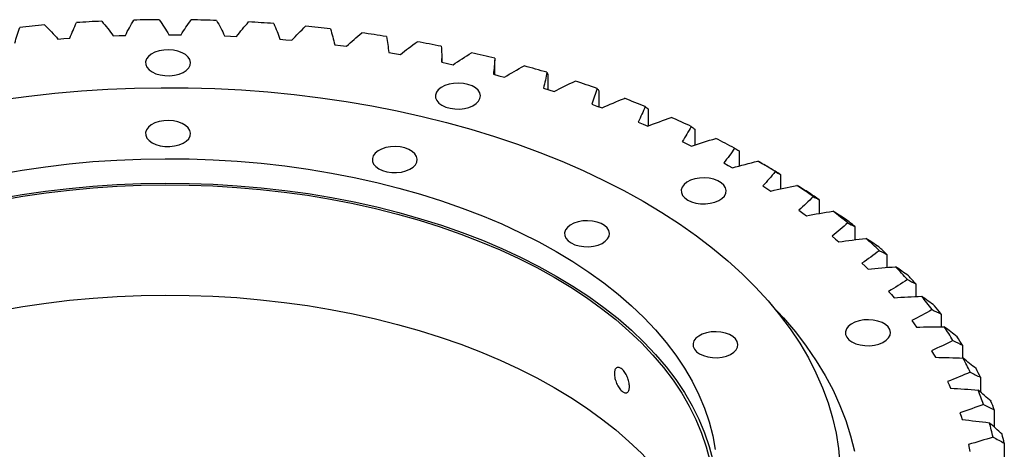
# Model space of a CAD drawing. Header units: millimetres. Extents: x -37 to 2873, y 3901 to 6079.
# Tile 10 of 10: x 1772 to 2101, y 4940 to 5084. Entities that reach past the tile are written whole.
import ezdxf

# ---------------------------------------------------------------- set-up
doc = ezdxf.new("R2010")
doc.units = ezdxf.units.MM
doc.header["$LTSCALE"] = 10

msp = doc.modelspace()

# ---------------------------------------------------------------- linework, layer by layer
at = {"color": 7, "linetype": 'Continuous', "lineweight": 25}
for p, q in [((1785.12, 5077.17), (1787.12, 5077.33)), ((1787.12, 5077.33), (1789.12, 5077.47)), ((1803.57, 5078.26), (1805.58, 5078.34)), ((1805.58, 5078.34), (1807.6, 5078.4)), ((1822.11, 5078.62), (1824.13, 5078.62)), ((1824.13, 5078.62), (1826.15, 5078.6)), ((1840.65, 5078.24), (1842.66, 5078.16)), ((1842.66, 5078.16), (1844.67, 5078.06)), ((1859.1, 5077.12), (1861.1, 5076.96)), ((1861.1, 5076.96), (1863.09, 5076.78)), ((1877.37, 5075.27), (1879.34, 5075.03)), ((1879.34, 5075.03), (1881.31, 5074.77)), ((1895.38, 5072.69), (1897.32, 5072.38)), ((1897.32, 5072.38), (1899.25, 5072.04)), ((1913.05, 5069.41), (1913.05, 5070.66)), ((1930.74, 5070.77), (1930.77, 5070.16)), ((1913.03, 5069.41), (1914.93, 5069.01)), ((1914.93, 5069.01), (1916.82, 5068.6)), ((1930.78, 5065.29), (1930.78, 5070.16)), ((1930.25, 5065.43), (1932.1, 5064.96)), ((1932.1, 5064.96), (1933.93, 5064.47)), ((1948.42, 5065.3), (1948.42, 5060.33)), ((1946.96, 5060.77), (1948.74, 5060.23)), ((1948.74, 5060.23), (1950.51, 5059.67)), ((1965.45, 5059.92), (1965.45, 5054.6)), ((1963.07, 5055.46), (1964.78, 5054.85)), ((1964.78, 5054.85), (1966.48, 5054.22)), ((1981.81, 5053.86), (1981.81, 5048.16)), ((1978.5, 5049.52), (1980.14, 5048.84)), ((1980.14, 5048.84), (1981.76, 5048.15)), ((1997.4, 5047.17), (1997.4, 5041.85)), ((1993.19, 5042.98), (1994.74, 5042.24)), ((1994.74, 5042.24), (1996.28, 5041.48)), ((2012.15, 5039.88), (2012.15, 5034.85)), ((2007.06, 5035.87), (2008.52, 5035.07)), ((2008.52, 5035.07), (2009.96, 5034.25)), ((2025.99, 5032.01), (2025.99, 5027.23)), ((2020.05, 5028.22), (2021.41, 5027.36)), ((2021.41, 5027.36), (2022.75, 5026.49)), ((2038.87, 5023.61), (2038.87, 5019.03)), ((2032.09, 5020.08), (2033.35, 5019.17)), ((2033.35, 5019.17), (2034.58, 5018.24)), ((2050.71, 5014.72), (2050.71, 5010.28)), ((2043.13, 5011.47), (2044.28, 5010.51)), ((2044.28, 5010.51), (2045.4, 5009.54)), ((2061.45, 5005.38), (2061.45, 5001.04)), ((2053.12, 5002.45), (2054.15, 5001.45)), ((2054.15, 5001.45), (2055.15, 5000.43)), ((2071.06, 4995.63), (2071.06, 4991.34)), ((2062.01, 4993.05), (2062.91, 4992.01)), ((2062.91, 4992.01), (2063.79, 4990.96)), ((2079.48, 4985.52), (2079.48, 4981.26)), ((2069.75, 4983.31), (2070.52, 4982.24)), ((2070.52, 4982.24), (2071.27, 4981.16)), ((2076.3, 4973.3), (2076.95, 4972.19)), ((2076.95, 4972.19), (2077.57, 4971.09)), ((2086.67, 4975.11), (2086.67, 4970.82)), ((2081.65, 4963.04), (2082.17, 4961.92)), ((2092.59, 4964.43), (2092.59, 4959.5)), ((2082.17, 4961.92), (2082.65, 4960.79)), ((2085.76, 4952.6), (2086.14, 4951.46)), ((2097.23, 4953.54), (2097.23, 4947.8)), ((2086.14, 4951.46), (2086.49, 4950.31)), ((2100.56, 4942.49), (2100.56, 4935.87)), ((2088.61, 4942.02), (2088.85, 4940.86)), ((2088.85, 4940.86), (2089.06, 4939.7))]:
    msp.add_line(p, q, dxfattribs=at)
at = {"color": 7, "linetype": 'Continuous', "lineweight": 25, "flags": 128}
for points in [[(1816.51, 5066.2), (1817.77, 5065.61), (1819.22, 5065.19), (1820.8, 5064.97), (1822.42, 5064.94), (1824.01, 5065.12), (1825.5, 5065.49), (1826.82, 5066.03), (1827.9, 5066.73), (1828.7, 5067.55), (1829.18, 5068.44), (1829.31, 5069.37), (1829.09, 5070.3), (1828.53, 5071.18), (1827.66, 5071.97), (1826.51, 5072.63), (1825.14, 5073.14), (1823.62, 5073.46), (1822.01, 5073.59), (1820.4, 5073.51), (1818.85, 5073.23), (1817.43, 5072.77), (1816.23, 5072.15), (1815.28, 5071.39), (1814.64, 5070.53), (1814.34, 5069.61), (1814.38, 5068.67), (1814.77, 5067.76), (1815.49, 5066.93), (1816.51, 5066.2)], [(1766.71, 5057), (1775.38, 5058.16), (1784.13, 5059.13), (1792.94, 5059.89), (1801.79, 5060.45), (1810.68, 5060.81), (1819.58, 5060.96), (1828.49, 5060.91), (1837.39, 5060.66), (1846.26, 5060.2), (1855.09, 5059.54), (1863.87, 5058.67), (1872.59, 5057.6), (1881.22, 5056.34), (1889.76, 5054.88), (1898.19, 5053.22), (1906.5, 5051.37), (1914.68, 5049.33), (1922.71, 5047.11), (1930.58, 5044.7), (1938.28, 5042.12), (1945.79, 5039.36), (1953.11, 5036.42), (1960.22, 5033.33), (1967.12, 5030.07), (1973.78, 5026.66), (1980.2, 5023.1)], [(1913.13, 5055.1), (1914.4, 5054.51), (1915.85, 5054.1), (1917.43, 5053.87), (1919.05, 5053.85), (1920.64, 5054.02), (1922.13, 5054.39), (1923.45, 5054.94), (1924.53, 5055.64), (1925.33, 5056.45), (1925.8, 5057.35), (1925.94, 5058.28), (1925.72, 5059.21), (1925.16, 5060.09), (1924.28, 5060.87), (1923.14, 5061.54), (1921.77, 5062.04), (1920.25, 5062.36), (1918.64, 5062.49), (1917.02, 5062.41), (1915.47, 5062.14), (1914.06, 5061.68), (1912.86, 5061.05), (1911.91, 5060.29), (1911.27, 5059.43), (1910.96, 5058.51), (1911.01, 5057.58), (1911.4, 5056.67), (1912.12, 5055.83), (1913.13, 5055.1)], [(1816.51, 5042.61), (1817.77, 5042.02), (1819.22, 5041.61), (1820.8, 5041.38), (1822.42, 5041.36), (1824.01, 5041.53), (1825.5, 5041.9), (1826.82, 5042.45), (1827.9, 5043.15), (1828.7, 5043.96), (1829.18, 5044.86), (1829.31, 5045.79), (1829.09, 5046.72), (1828.53, 5047.6), (1827.66, 5048.38), (1826.51, 5049.05), (1825.14, 5049.55), (1823.62, 5049.87), (1822.01, 5050), (1820.4, 5049.92), (1818.85, 5049.65), (1817.43, 5049.19), (1816.23, 5048.56), (1815.28, 5047.8), (1814.64, 5046.94), (1814.34, 5046.02), (1814.38, 5045.09), (1814.77, 5044.18), (1815.49, 5043.34), (1816.51, 5042.61)], [(1892.09, 5033.93), (1893.35, 5033.35), (1894.8, 5032.93), (1896.38, 5032.7), (1898, 5032.68), (1899.59, 5032.85), (1901.08, 5033.22), (1902.4, 5033.77), (1903.48, 5034.47), (1904.28, 5035.28), (1904.76, 5036.18), (1904.89, 5037.11), (1904.67, 5038.04), (1904.11, 5038.92), (1903.24, 5039.71), (1902.09, 5040.37), (1900.72, 5040.87), (1899.2, 5041.19), (1897.59, 5041.32), (1895.98, 5041.25), (1894.43, 5040.97), (1893.01, 5040.51), (1891.81, 5039.88), (1890.86, 5039.12), (1890.22, 5038.26), (1889.92, 5037.34), (1889.96, 5036.41), (1890.35, 5035.5), (1891.07, 5034.66), (1892.09, 5033.93)], [(1765.45, 5032.17), (1773.15, 5033.5), (1780.95, 5034.63), (1788.82, 5035.57), (1796.76, 5036.31), (1804.75, 5036.84), (1812.77, 5037.17), (1820.81, 5037.3), (1828.84, 5037.22), (1836.87, 5036.94), (1844.87, 5036.46), (1852.82, 5035.77), (1860.71, 5034.89), (1868.53, 5033.8), (1876.25, 5032.52), (1883.88, 5031.04), (1891.38, 5029.37), (1898.74, 5027.51), (1905.96, 5025.47), (1913.02, 5023.24), (1919.9, 5020.84), (1926.59, 5018.27), (1933.08, 5015.53), (1939.35, 5012.63), (1945.4, 5009.57), (1951.21, 5006.36)], [(1765.45, 5024), (1773.15, 5025.33), (1780.95, 5026.47), (1788.82, 5027.41), (1796.76, 5028.14), (1804.75, 5028.68), (1812.77, 5029.01), (1820.81, 5029.13), (1828.84, 5029.06), (1836.87, 5028.78), (1844.87, 5028.29), (1852.82, 5027.61), (1860.71, 5026.72), (1868.53, 5025.64), (1876.25, 5024.35), (1883.88, 5022.87), (1891.38, 5021.21), (1898.74, 5019.35), (1905.96, 5017.3), (1913.02, 5015.08), (1919.9, 5012.68), (1926.59, 5010.1), (1933.08, 5007.36), (1939.35, 5004.46), (1945.4, 5001.4), (1951.21, 4998.19)], [(1765.76, 5023.45), (1773.42, 5024.78), (1781.17, 5025.91), (1789, 5026.84), (1796.9, 5027.57), (1804.84, 5028.1), (1812.82, 5028.43), (1820.81, 5028.56), (1828.81, 5028.48), (1836.79, 5028.2), (1844.74, 5027.72), (1852.65, 5027.04), (1860.5, 5026.16), (1868.27, 5025.08), (1875.96, 5023.8), (1883.54, 5022.33), (1891, 5020.67), (1898.32, 5018.82), (1905.5, 5016.79), (1912.52, 5014.58), (1919.36, 5012.19), (1926.02, 5009.63), (1932.47, 5006.91), (1938.71, 5004.02), (1944.73, 5000.98), (1950.5, 4997.79)], [(1995.05, 5023.5), (1996.32, 5022.92), (1997.77, 5022.5), (1999.34, 5022.27), (2000.96, 5022.25), (2002.56, 5022.42), (2004.05, 5022.79), (2005.36, 5023.34), (2006.45, 5024.04), (2007.24, 5024.85), (2007.72, 5025.75), (2007.85, 5026.68), (2007.63, 5027.61), (2007.07, 5028.49), (2006.2, 5029.28), (2005.05, 5029.94), (2003.69, 5030.44), (2002.16, 5030.77), (2000.56, 5030.89), (1998.94, 5030.82), (1997.39, 5030.54), (1995.98, 5030.08), (1994.77, 5029.46), (1993.83, 5028.69), (1993.19, 5027.83), (1992.88, 5026.92), (1992.92, 5025.98), (1993.31, 5025.07), (1994.04, 5024.23), (1995.05, 5023.5)], [(1980.2, 5023.1), (1986.37, 5019.39), (1992.29, 5015.54), (1997.93, 5011.56), (2003.29, 5007.46), (2008.37, 5003.23), (2013.15, 4998.89), (2017.63, 4994.45), (2021.8, 4989.91), (2025.65, 4985.27), (2029.18, 4980.55), (2032.39, 4975.75), (2035.26, 4970.88), (2037.79, 4965.95), (2039.98, 4960.97), (2041.83, 4955.94), (2043.32, 4950.87), (2044.47, 4945.77), (2045.27, 4940.65), (2045.71, 4935.51)], [(1956.16, 5009.22), (1957.42, 5008.63), (1958.88, 5008.21), (1960.45, 5007.99), (1962.07, 5007.96), (1963.67, 5008.14), (1965.16, 5008.51), (1966.47, 5009.06), (1967.56, 5009.75), (1968.35, 5010.57), (1968.83, 5011.46), (1968.96, 5012.4), (1968.74, 5013.32), (1968.18, 5014.2), (1967.31, 5014.99), (1966.16, 5015.65), (1964.8, 5016.16), (1963.27, 5016.48), (1961.67, 5016.61), (1960.05, 5016.53), (1958.5, 5016.26), (1957.09, 5015.79), (1955.88, 5015.17), (1954.94, 5014.41), (1954.29, 5013.55), (1953.99, 5012.63), (1954.03, 5011.69), (1954.42, 5010.79), (1955.14, 5009.95), (1956.16, 5009.22)], [(1951.21, 5006.36), (1956.77, 5003.01), (1962.07, 4999.51), (1967.1, 4995.89), (1971.84, 4992.15), (1976.3, 4988.28), (1980.46, 4984.31), (1984.31, 4980.24), (1987.85, 4976.07), (1991.07, 4971.82), (1993.96, 4967.49), (1996.52, 4963.09), (1998.75, 4958.63), (2000.63, 4954.11), (2002.16, 4949.56), (2003.35, 4944.97), (2004.19, 4940.35)], [(1951.21, 4998.19), (1956.77, 4994.84), (1962.07, 4991.35), (1967.1, 4987.73), (1971.84, 4983.98), (1976.3, 4980.12), (1980.46, 4976.15), (1984.31, 4972.07), (1987.85, 4967.91), (1991.07, 4963.65), (1993.96, 4959.32), (1996.52, 4954.92), (1998.75, 4950.46), (2000.63, 4945.95), (2002.16, 4941.39), (2003.35, 4936.8), (2004.19, 4932.19), (2004.67, 4927.58)], [(1950.5, 4997.79), (1956.03, 4994.45), (1961.3, 4990.98), (1966.3, 4987.38), (1971.02, 4983.65), (1975.46, 4979.81), (1979.59, 4975.86), (1983.43, 4971.81), (1986.95, 4967.66), (1990.15, 4963.43), (1993.02, 4959.13), (1995.57, 4954.75), (1997.78, 4950.31), (1999.65, 4945.83), (2001.18, 4941.29), (2002.36, 4936.73), (2003.19, 4932.14), (2003.68, 4927.53), (2003.81, 4922.92), (2003.72, 4920.13)], [(1765.76, 4986.71), (1773.42, 4988.03), (1781.17, 4989.16), (1789, 4990.09), (1796.9, 4990.83), (1804.84, 4991.36), (1812.82, 4991.69), (1820.81, 4991.81), (1828.81, 4991.74), (1836.79, 4991.46), (1844.74, 4990.98), (1852.65, 4990.3), (1860.5, 4989.41), (1868.27, 4988.33), (1875.96, 4987.06), (1883.54, 4985.59), (1891, 4983.93), (1898.32, 4982.08), (1905.5, 4980.05), (1912.52, 4977.83), (1919.36, 4975.45), (1926.02, 4972.89), (1932.47, 4970.16), (1938.71, 4967.27), (1944.73, 4964.23), (1950.5, 4961.04)], [(2023, 4988.51), (2026.98, 4984.22), (2030.92, 4979.55), (2034.55, 4974.8), (2037.85, 4969.96), (2040.82, 4965.06), (2043.46, 4960.1), (2045.76, 4955.08), (2047.72, 4950.01), (2049.33, 4944.9), (2050.6, 4939.76)], [(2049.79, 4976.21), (2051.05, 4975.63), (2052.5, 4975.21), (2054.08, 4974.98), (2055.7, 4974.96), (2057.29, 4975.14), (2058.78, 4975.51), (2060.1, 4976.05), (2061.18, 4976.75), (2061.98, 4977.56), (2062.46, 4978.46), (2062.59, 4979.39), (2062.37, 4980.32), (2061.81, 4981.2), (2060.94, 4981.99), (2059.79, 4982.65), (2058.42, 4983.15), (2056.9, 4983.48), (2055.29, 4983.6), (2053.68, 4983.53), (2052.13, 4983.25), (2050.71, 4982.79), (2049.51, 4982.17), (2048.56, 4981.41), (2047.92, 4980.55), (2047.61, 4979.63), (2047.66, 4978.69), (2048.05, 4977.78), (2048.77, 4976.94), (2049.79, 4976.21)], [(1998.97, 4972.23), (2000.24, 4971.64), (2001.69, 4971.23), (2003.26, 4971), (2004.89, 4970.97), (2006.48, 4971.15), (2007.97, 4971.52), (2009.28, 4972.07), (2010.37, 4972.76), (2011.17, 4973.58), (2011.64, 4974.47), (2011.77, 4975.41), (2011.55, 4976.33), (2011, 4977.21), (2010.12, 4978), (2008.98, 4978.66), (2007.61, 4979.17), (2006.09, 4979.49), (2004.48, 4979.62), (2002.86, 4979.54), (2001.31, 4979.27), (1999.9, 4978.81), (1998.69, 4978.18), (1997.75, 4977.42), (1997.11, 4976.56), (1996.8, 4975.64), (1996.85, 4974.7), (1997.24, 4973.8), (1997.96, 4972.96), (1998.97, 4972.23)], [(1950.5, 4961.04), (1956.03, 4957.71), (1961.3, 4954.23), (1966.3, 4950.63), (1971.02, 4946.91), (1975.46, 4943.06), (1979.59, 4939.11), (1983.43, 4935.06), (1986.95, 4930.92), (1990.15, 4926.69), (1993.02, 4922.38), (1995.57, 4918.01), (1997.78, 4913.57), (1999.65, 4909.08), (2000.1, 4907.85)]]:
    msp.add_lwpolyline(points, dxfattribs=at)
at = {"color": 7, "linetype": 'Continuous', "lineweight": 25}
for centre, radius, start, end in [((1821.81, 4603.45), 480.18, 90.3545, 91.3586), ((1821.82, 4604.02), 479.61, 88.0696, 89.0745), ((1821.01, 4615.85), 467.75, 94.9456, 95.9675), ((1821.65, 4607.44), 476.19, 92.6416, 93.6513), ((1822.07, 4609.14), 474.49, 85.7724, 86.7845), ((1822.89, 4618.62), 464.97, 83.4481, 84.474), ((1824.62, 4632.16), 451.32, 81.0814, 82.1278), ((1827.53, 4649.31), 433.93, 78.6561, 79.7303), ((1831.85, 4669.51), 413.26, 76.155, 77.2648), ((1837.74, 4692.13), 389.89, 73.5595, 74.7132), ((1845.27, 4716.45), 364.43, 70.8492, 72.056), ((1854.45, 4741.73), 337.53, 68.0015, 69.2716), ((1865.19, 4767.23), 309.86, 64.9916, 66.3362), ((1877.32, 4792.22), 282.08, 61.792, 63.2236), ((1890.61, 4816.05), 254.79, 58.3727, 59.9048), ((1891.61, 4811.22), 258.47, 58.6718, 59.6057), ((1904.74, 4838.12), 228.57, 54.7012, 56.3482), ((1905.95, 4833.62), 231.87, 55.0227, 56.0267), ((1919.37, 4857.98), 203.91, 50.743, 52.5203), ((1920.78, 4853.76), 206.86, 51.0899, 52.1734), ((1934.08, 4875.25), 181.22, 46.4634, 48.3862), ((1935.7, 4871.29), 183.83, 46.8387, 48.0109), ((1948.45, 4889.74), 160.81, 41.8296, 43.9118), ((1950.28, 4885.98), 163.13, 42.236, 43.5054), ((1962.05, 4901.35), 142.92, 36.8143, 39.0668), ((1964.08, 4897.76), 144.98, 37.254, 38.6272), ((1974.46, 4910.17), 127.69, 31.4013, 33.8295), ((1976.67, 4906.71), 129.53, 31.8753, 33.3556), ((1985.29, 4916.39), 115.2, 25.5917, 28.1924), ((1987.65, 4913.02), 116.86, 26.0993, 27.6848), ((1994.18, 4920.35), 105.46, 19.4112, 22.1697), ((1996.67, 4917.04), 106.98, 19.9496, 21.6313), ((2000.85, 4922.49), 98.45, 12.9153, 15.8032), ((2003.44, 4919.21), 99.86, 13.479, 15.2396)]:
    msp.add_arc(centre, radius, start, end, dxfattribs=at)
for points in [[(1807.6, 5078.4), (1808.45, 5080.12), (1809.39, 5081.81), (1810.42, 5083.5)], [(1818.84, 5083.62), (1820.02, 5081.97), (1821.11, 5080.31), (1822.11, 5078.62)], [(1826.15, 5078.6), (1827.2, 5080.28), (1828.34, 5081.93), (1829.57, 5083.57)], [(1770.8, 5075.8), (1771.23, 5077.56), (1771.76, 5079.32), (1772.38, 5081.07)], [(1780.68, 5081.86), (1782.24, 5080.32), (1783.72, 5078.76), (1785.12, 5077.17)], [(1789.12, 5077.47), (1789.76, 5079.21), (1790.5, 5080.94), (1791.33, 5082.66)], [(1799.71, 5083.12), (1801.08, 5081.52), (1802.37, 5079.9), (1803.57, 5078.26)], [(1837.98, 5083.36), (1838.96, 5081.67), (1839.85, 5079.96), (1840.65, 5078.24)], [(1844.67, 5078.06), (1845.92, 5079.69), (1847.26, 5081.29), (1848.68, 5082.88)], [(1857.05, 5082.33), (1857.82, 5080.61), (1858.51, 5078.87), (1859.1, 5077.12)], [(1863.09, 5076.78), (1864.53, 5078.36), (1866.06, 5079.9), (1867.67, 5081.43)], [(1875.95, 5080.55), (1876.51, 5078.8), (1876.99, 5077.04), (1877.37, 5075.27)], [(1881.31, 5074.77), (1882.94, 5076.28), (1884.65, 5077.77), (1886.43, 5079.23)], [(1894.59, 5078.02), (1894.94, 5076.25), (1895.21, 5074.47), (1895.38, 5072.69)], [(1899.25, 5072.04), (1901.05, 5073.49), (1902.93, 5074.9), (1904.89, 5076.28)], [(1912.88, 5074.76), (1913.03, 5072.97), (1913.08, 5071.19), (1913.03, 5069.41)], [(1916.82, 5068.6), (1918.79, 5069.97), (1920.84, 5071.31), (1922.95, 5072.61)], [(1930.74, 5070.77), (1930.67, 5068.98), (1930.51, 5067.2), (1930.25, 5065.43)], [(1933.93, 5064.47), (1936.07, 5065.76), (1938.27, 5067.01), (1940.53, 5068.22)], [(1948.08, 5066.08), (1947.8, 5064.3), (1947.43, 5062.53), (1946.96, 5060.77)], [(1948.08, 5066.08), (1948.22, 5065.81), (1948.33, 5065.56), (1948.42, 5065.3)], [(1950.51, 5059.67), (1952.8, 5060.87), (1955.14, 5062.03), (1957.55, 5063.15)], [(1964.82, 5060.71), (1964.33, 5058.95), (1963.74, 5057.2), (1963.07, 5055.46)], [(1964.82, 5060.71), (1965.05, 5060.44), (1965.26, 5060.17), (1965.45, 5059.92)], [(1966.48, 5054.22), (1968.9, 5055.33), (1971.38, 5056.39), (1973.91, 5057.41)], [(1980.88, 5054.69), (1980.18, 5052.95), (1979.38, 5051.23), (1978.5, 5049.52)], [(1980.88, 5054.69), (1981.21, 5054.4), (1981.52, 5054.13), (1981.81, 5053.86)], [(1981.76, 5048.15), (1984.31, 5049.15), (1986.9, 5050.12), (1989.56, 5051.04)], [(1996.18, 5048.04), (1995.27, 5046.33), (1994.27, 5044.65), (1993.19, 5042.98)], [(1996.18, 5048.04), (1996.6, 5047.74), (1997.01, 5047.45), (1997.4, 5047.17)], [(1996.28, 5041.48), (1998.94, 5042.38), (2001.64, 5043.24), (2004.4, 5044.05)], [(2010.65, 5040.8), (2009.54, 5039.13), (2008.34, 5037.49), (2007.06, 5035.87)], [(2010.65, 5040.8), (2011.17, 5040.48), (2011.67, 5040.17), (2012.15, 5039.88)], [(2009.96, 5034.25), (2012.72, 5035.05), (2015.53, 5035.79), (2018.37, 5036.49)], [(2022.38, 5034.17), (2021.03, 5034.95), (2019.7, 5035.73), (2018.37, 5036.49)], [(2024.22, 5033), (2022.91, 5031.38), (2021.52, 5029.79), (2020.05, 5028.22)], [(2024.22, 5033), (2024.83, 5032.66), (2025.42, 5032.33), (2025.99, 5032.01)], [(2022.75, 5026.49), (2025.6, 5027.18), (2028.49, 5027.81), (2031.41, 5028.39)], [(2035.52, 5025.91), (2034.14, 5026.75), (2032.77, 5027.57), (2031.41, 5028.39)], [(2036.82, 5024.67), (2035.33, 5023.11), (2033.75, 5021.58), (2032.09, 5020.08)], [(2036.82, 5024.67), (2037.52, 5024.31), (2038.2, 5023.96), (2038.87, 5023.61)], [(2034.58, 5018.24), (2037.51, 5018.81), (2040.46, 5019.33), (2043.44, 5019.8)], [(2047.64, 5017.15), (2046.23, 5018.04), (2044.83, 5018.92), (2043.44, 5019.8)], [(2048.4, 5015.87), (2046.72, 5014.37), (2044.97, 5012.91), (2043.13, 5011.47)], [(2048.4, 5015.87), (2049.19, 5015.48), (2049.95, 5015.09), (2050.71, 5014.72)], [(2045.4, 5009.54), (2048.38, 5009.99), (2051.39, 5010.39), (2054.43, 5010.74)], [(2058.68, 5007.92), (2057.26, 5008.87), (2055.84, 5009.81), (2054.43, 5010.74)], [(2058.9, 5006.62), (2057.05, 5005.2), (2055.12, 5003.81), (2053.12, 5002.45)], [(2058.9, 5006.62), (2059.77, 5006.2), (2060.62, 5005.78), (2061.45, 5005.38)], [(2055.15, 5000.43), (2058.18, 5000.76), (2061.23, 5001.04), (2064.3, 5001.27)], [(2068.6, 4998.28), (2067.16, 4999.28), (2065.73, 5000.28), (2064.3, 5001.27)], [(2068.27, 4996.98), (2066.25, 4995.63), (2064.16, 4994.32), (2062.01, 4993.05)], [(2068.27, 4996.98), (2069.22, 4996.52), (2070.14, 4996.07), (2071.06, 4995.63)], [(2063.79, 4990.96), (2066.85, 4991.17), (2069.93, 4991.32), (2073.02, 4991.42)], [(2077.34, 4988.26), (2075.89, 4989.33), (2074.45, 4990.38), (2073.02, 4991.42)], [(2076.47, 4986.99), (2074.29, 4985.73), (2072.05, 4984.5), (2069.75, 4983.31)], [(2076.47, 4986.99), (2077.48, 4986.49), (2078.49, 4986), (2079.48, 4985.52)], [(2071.27, 4981.16), (2074.36, 4981.25), (2077.44, 4981.28), (2080.53, 4981.26)], [(2084.86, 4977.93), (2083.42, 4979.04), (2081.97, 4980.16), (2080.53, 4981.26)], [(2083.45, 4976.7), (2081.13, 4975.52), (2078.74, 4974.39), (2076.3, 4973.3)], [(2083.45, 4976.7), (2084.53, 4976.16), (2085.61, 4975.62), (2086.67, 4975.11)], [(2077.57, 4971.09), (2080.66, 4971.05), (2083.74, 4970.96), (2086.82, 4970.81)], [(2091.13, 4967.31), (2089.69, 4968.49), (2088.26, 4969.66), (2086.82, 4970.81)], [(2089.19, 4966.15), (2086.73, 4965.07), (2084.22, 4964.03), (2081.65, 4963.04)], [(2089.19, 4966.15), (2090.33, 4965.56), (2091.47, 4964.99), (2092.59, 4964.43)], [(2082.65, 4960.79), (2085.72, 4960.63), (2088.79, 4960.41), (2091.85, 4960.15)], [(2096.12, 4956.47), (2094.69, 4957.71), (2093.27, 4958.93), (2091.85, 4960.15)], [(2093.65, 4955.4), (2091.07, 4954.42), (2088.44, 4953.49), (2085.76, 4952.6)], [(2093.65, 4955.4), (2094.85, 4954.77), (2096.05, 4954.14), (2097.23, 4953.54)], [(2086.49, 4950.31), (2089.53, 4950.03), (2092.57, 4949.69), (2095.58, 4949.3)], [(2099.79, 4945.46), (2098.39, 4946.75), (2096.99, 4948.03), (2095.58, 4949.3)], [(2096.81, 4944.5), (2094.12, 4943.62), (2091.38, 4942.8), (2088.61, 4942.02)], [(2096.81, 4944.5), (2098.07, 4943.81), (2099.32, 4943.14), (2100.56, 4942.49)]]:
    msp.add_open_spline(points, degree=3, dxfattribs=at)
msp.add_open_spline([(1975.59, 4961.31), (1975.59, 4961.07), (1975.58, 4960.85), (1975.51, 4960.43), (1975.47, 4960.24), (1975.35, 4959.91), (1975.27, 4959.76), (1975.1, 4959.52), (1974.99, 4959.43), (1974.77, 4959.29), (1974.65, 4959.25), (1974.38, 4959.22), (1974.24, 4959.23), (1973.94, 4959.31), (1973.78, 4959.37), (1973.46, 4959.56), (1973.3, 4959.68), (1972.98, 4959.96), (1972.81, 4960.12), (1972.49, 4960.49), (1972.33, 4960.7), (1972.02, 4961.14), (1971.87, 4961.38), (1971.6, 4961.88), (1971.47, 4962.14), (1971.23, 4962.68), (1971.12, 4962.96), (1970.93, 4963.51), (1970.85, 4963.79), (1970.72, 4964.34), (1970.67, 4964.61), (1970.61, 4965.14), (1970.59, 4965.39), (1970.59, 4965.87), (1970.61, 4966.1), (1970.67, 4966.52), (1970.72, 4966.71), (1970.85, 4967.04), (1970.93, 4967.19), (1971.12, 4967.44), (1971.23, 4967.54), (1971.46, 4967.68), (1971.59, 4967.72), (1971.87, 4967.76), (1972.02, 4967.75), (1972.32, 4967.67), (1972.49, 4967.61), (1972.81, 4967.43), (1972.97, 4967.31), (1973.3, 4967.03), (1973.46, 4966.86), (1973.78, 4966.49), (1973.94, 4966.28), (1974.24, 4965.84), (1974.38, 4965.6), (1974.64, 4965.1), (1974.77, 4964.83), (1974.99, 4964.29), (1975.09, 4964.01), (1975.27, 4963.45), (1975.35, 4963.17), (1975.47, 4962.62), (1975.51, 4962.34), (1975.58, 4961.81), (1975.59, 4961.56), (1975.59, 4961.31)], degree=3, knots=[0, 0, 0, 0, 0.03125, 0.03125, 0.0625, 0.0625, 0.09375, 0.09375, 0.125, 0.125, 0.15625, 0.15625, 0.1875, 0.1875, 0.21875, 0.21875, 0.25, 0.25, 0.28125, 0.28125, 0.3125, 0.3125, 0.34375, 0.34375, 0.375, 0.375, 0.40625, 0.40625, 0.4375, 0.4375, 0.46875, 0.46875, 0.5, 0.5, 0.53125, 0.53125, 0.5625, 0.5625, 0.59375, 0.59375, 0.625, 0.625, 0.65625, 0.65625, 0.6875, 0.6875, 0.71875, 0.71875, 0.75, 0.75, 0.78125, 0.78125, 0.8125, 0.8125, 0.84375, 0.84375, 0.875, 0.875, 0.90625, 0.90625, 0.9375, 0.9375, 0.96875, 0.96875, 1, 1, 1, 1], dxfattribs=at)

doc.saveas('drawing.dxf')
